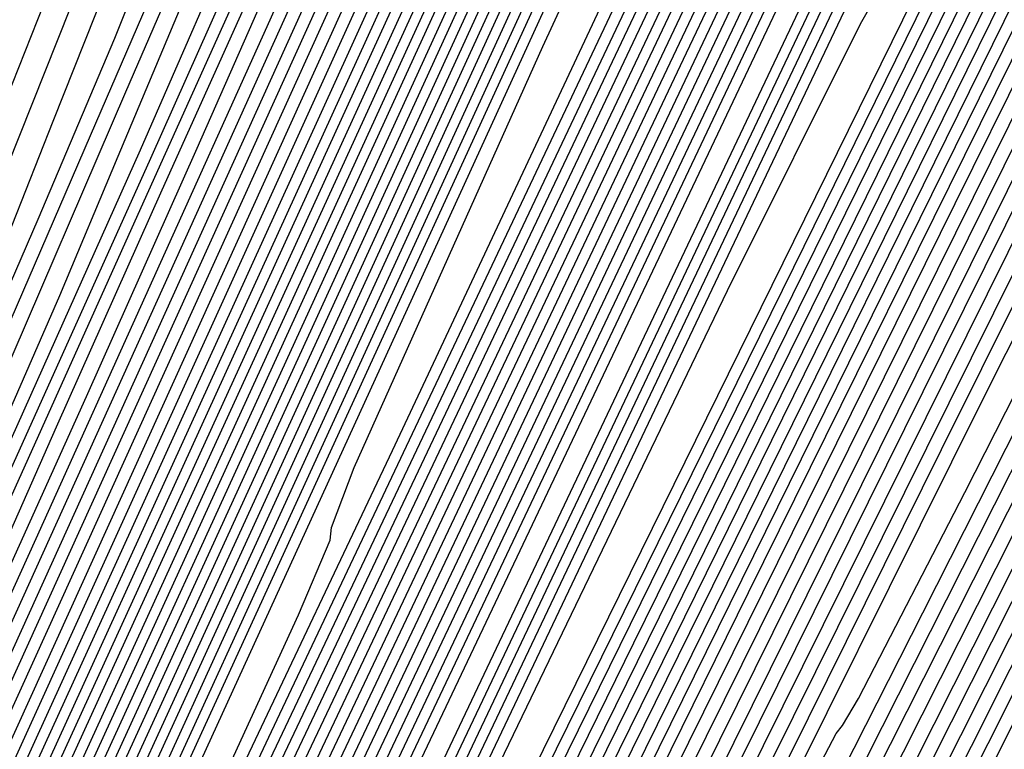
# Model space of a CAD drawing. Extents: x 3249832 to 3255657, y 13789405 to 13793316.
# Tile 13 of 256: x 3251547.3 to 3251551.51, y 13792364.45 to 13792367.57. Entities that reach past the tile are written whole.
import ezdxf

# ---------------------------------------------------------------- set-up
doc = ezdxf.new("R2010")
doc.units = 0
doc.header["$LTSCALE"] = 100
doc.header["$MEASUREMENT"] = 0
for name, color, linetype in [('GRATIO_03231_CON', 1, 'CONTINUOUS'), ('GRATIO_0323_ICON', 1, 'CONTINUOUS'), ('TARGETS_EAST', 7, 'CONTINUOUS')]:
    doc.layers.add(name, color=color, linetype=linetype)

# ---------------------------------------------------------------- blocks, each defined once
blk = doc.blocks.new('Gratio_032316_contours')
at = {"layer": 'GRATIO_03231_CON', "color": 1, "linetype": 'Continuous', "flags": 128}
for points in [[(3251545.9944, 13792358.0023), (3251546.2384, 13792358.5322), (3251547.9773, 13792362.2108), (3251552.7058, 13792372.1867), (3251561.1698, 13792390.0395), (3251571.1177, 13792411.073), (3251579.5492, 13792429.0222), (3251584.2105, 13792439.1765)], [(3251545.9544, 13792358.0215), (3251546.1841, 13792358.5213), (3251547.823, 13792361.9892), (3251552.2802, 13792371.3932), (3251560.2587, 13792388.2224), (3251569.6362, 13792408.0499), (3251577.5843, 13792424.9698), (3251581.9783, 13792434.542), (3251583.5096, 13792438.1886), (3251583.5736, 13792438.7974), (3251583.3574, 13792438.819), (3251583.2166, 13792438.9531), (3251583.2983, 13792439.4624), (3251583.6931, 13792440.5044), (3251584.264, 13792441.8178)], [(3251545.9144, 13792358.0407), (3251546.1298, 13792358.5103), (3251547.6687, 13792361.7675), (3251551.8546, 13792370.5996), (3251559.3476, 13792386.4053), (3251568.1547, 13792405.0268), (3251575.6193, 13792420.9175), (3251579.746, 13792429.9074), (3251581.1842, 13792433.3322), (3251581.2443, 13792433.9041), (3251581.0491, 13792433.9413), (3251580.9714, 13792434.1864), (3251581.1962, 13792434.9882), (3251581.8337, 13792436.5491), (3251582.6928, 13792438.4879), (3251583.5073, 13792440.2773), (3251584.0666, 13792441.5067)], [(3251545.8744, 13792358.0599), (3251546.0755, 13792358.4994), (3251547.5144, 13792361.5458), (3251551.4289, 13792369.8061), (3251558.4366, 13792384.5882), (3251566.6732, 13792402.0037), (3251573.6543, 13792416.8652)], [(3251545.7944, 13792358.0983), (3251545.9669, 13792358.4775), (3251547.2058, 13792361.1025), (3251550.5777, 13792368.2191), (3251556.6144, 13792380.954), (3251563.7102, 13792395.9574), (3251569.7243, 13792408.7606), (3251573.0493, 13792416.0038)], [(3251545.7539, 13792358.1177), (3251545.9122, 13792358.4667), (3251547.0513, 13792360.8809), (3251550.152, 13792367.4256), (3251555.7034, 13792379.1369), (3251562.2286, 13792392.9343), (3251567.7594, 13792404.7083), (3251570.817, 13792411.3692), (3251571.8826, 13792413.9068)], [(3251545.7127, 13792358.1375), (3251545.8571, 13792358.4562), (3251546.8966, 13792360.6595), (3251549.7261, 13792366.6322), (3251554.7922, 13792377.3199), (3251560.7471, 13792389.9112), (3251565.7944, 13792400.656), (3251568.5847, 13792406.7347), (3251569.5572, 13792409.0504), (3251569.5978, 13792409.4371), (3251569.5073, 13792409.5529), (3251569.7453, 13792410.3531), (3251570.6859, 13792412.6171), (3251572.5364, 13792416.7726)], [(3251545.6714, 13792358.1573), (3251545.8019, 13792358.4456), (3251546.7418, 13792360.4381), (3251549.3003, 13792365.8388), (3251553.8811, 13792375.5028), (3251559.2656, 13792386.8881), (3251563.8294, 13792396.6037), (3251566.3525, 13792402.1001), (3251567.2318, 13792404.194), (3251567.2685, 13792404.5437), (3251567.199, 13792404.6752), (3251567.5001, 13792405.5864), (3251568.5838, 13792408.1429), (3251570.677, 13792412.8173), (3251573.2651, 13792418.509)], [(3251545.5889, 13792358.1969), (3251545.6916, 13792358.4246), (3251546.4322, 13792359.9952), (3251548.4486, 13792364.252), (3251552.0589, 13792371.8687), (3251556.3025, 13792380.8419), (3251559.8994, 13792388.4991), (3251561.888, 13792392.831), (3251562.581, 13792394.4813), (3251562.6099, 13792394.7569), (3251562.5823, 13792394.9198), (3251563.0097, 13792396.053), (3251564.3797, 13792399.1945), (3251566.9581, 13792404.9067), (3251570.1226, 13792411.8493), (3251573.029, 13792418.2066)], [(3251545.5476, 13792358.2167), (3251545.5473, 13792358.2176), (3251545.5467, 13792358.2187), (3251545.5455, 13792358.2202), (3251545.6355, 13792358.416), (3251546.2771, 13792359.7748), (3251548.0226, 13792363.459), (3251551.1477, 13792370.0517), (3251554.821, 13792377.8188), (3251557.9345, 13792384.4468), (3251559.6557, 13792388.1965), (3251560.2556, 13792389.625), (3251560.2806, 13792389.8635), (3251560.2739, 13792390.0421), (3251560.7644, 13792391.2863), (3251562.2776, 13792394.7203), (3251565.0986, 13792400.9514), (3251568.5513, 13792408.5195), (3251571.7193, 13792415.4477)], [(3251545.5063, 13792358.2369), (3251545.5059, 13792358.2378), (3251545.5053, 13792358.2389), (3251545.5043, 13792358.2403), (3251545.5803, 13792358.4058), (3251546.1223, 13792359.5536), (3251547.5967, 13792362.6657), (3251550.2366, 13792368.2347), (3251553.3395, 13792374.7957), (3251555.9695, 13792380.3945), (3251557.4235, 13792383.5619), (3251557.9302, 13792384.7686), (3251557.9513, 13792384.9701), (3251557.9656, 13792385.1645), (3251558.5192, 13792386.5197), (3251560.1756, 13792390.2461), (3251563.2392, 13792396.996), (3251566.9801, 13792405.1896), (3251570.4095, 13792412.6889), (3251572.756, 13792417.8298)], [(3251545.4647, 13792358.2577), (3251545.5259, 13792358.3938), (3251545.9678, 13792359.3315), (3251547.171, 13792361.872), (3251549.3255, 13792366.4175), (3251551.858, 13792371.7726), (3251554.0045, 13792376.3422), (3251555.1912, 13792378.9274), (3251555.6048, 13792379.9122), (3251555.6221, 13792380.0767), (3251555.6572, 13792380.2868), (3251556.274, 13792381.753), (3251558.0735, 13792385.7719), (3251561.3797, 13792393.0407), (3251565.4088, 13792401.8598), (3251569.0997, 13792409.93), (3251571.6249, 13792415.4621)], [(3251545.3815, 13792358.2993), (3251545.4151, 13792358.3741), (3251545.658, 13792358.8894), (3251546.3192, 13792360.2855), (3251547.5032, 13792362.7835), (3251548.8949, 13792365.7264), (3251550.0745, 13792368.2376), (3251550.7267, 13792369.6583), (3251550.954, 13792370.1995), (3251550.9635, 13792370.2899), (3251551.0405, 13792370.5314), (3251551.7836, 13792372.2196), (3251553.8694, 13792376.8234), (3251557.6608, 13792385.1301), (3251562.2663, 13792395.2002), (3251566.4801, 13792404.4124), (3251569.3628, 13792410.7267), (3251571.0376, 13792414.4275)], [(3251545.3399, 13792358.3201), (3251545.3597, 13792358.3642), (3251545.5031, 13792358.6683), (3251545.8933, 13792359.4923), (3251546.592, 13792360.9665), (3251547.4134, 13792362.7033), (3251548.1096, 13792364.1853), (3251548.4944, 13792365.0238), (3251548.6286, 13792365.3432), (3251548.6342, 13792365.3965), (3251548.7322, 13792365.6537), (3251549.5384, 13792367.4529), (3251551.7673, 13792372.3492), (3251555.8014, 13792381.1748), (3251560.695, 13792391.8703), (3251565.1704, 13792401.6535), (3251568.2317, 13792408.359), (3251570.0111, 13792412.2885), (3251570.9225, 13792414.3608)], [(3251545.2983, 13792358.3408), (3251545.6311, 13792359.0431), (3251545.9258, 13792359.6666), (3251546.1447, 13792360.1329), (3251546.2622, 13792360.3892), (3251546.3032, 13792360.4868), (3251546.3049, 13792360.5031), (3251546.4238, 13792360.776), (3251547.2932, 13792362.6863), (3251549.6652, 13792367.875), (3251553.9419, 13792377.2195), (3251559.1237, 13792388.5405), (3251563.8606, 13792398.8947), (3251567.1007, 13792405.9913), (3251568.9847, 13792410.1496), (3251569.9514, 13792412.3414), (3251570.4039, 13792413.4525)], [(3251545.2573, 13792358.3604), (3251545.2583, 13792358.36), (3251545.259, 13792358.3597), (3251545.2595, 13792358.3596), (3251545.3838, 13792358.631), (3251546.2535, 13792360.5308), (3251548.6145, 13792365.6873), (3251552.8665, 13792374.9735), (3251558.0252, 13792386.2426), (3251562.7599, 13792396.5926), (3251566.0316, 13792403.7589), (3251567.9659, 13792408.0276), (3251568.9802, 13792410.322), (3251569.4613, 13792411.492), (3251569.6753, 13792412.0929), (3251569.8579, 13792412.6061), (3251570.1813, 13792413.3892), (3251570.5632, 13792414.3025)], [(3251545.1762, 13792358.3976), (3251545.1806, 13792358.3959), (3251545.1842, 13792358.3945), (3251545.1863, 13792358.3937), (3251545.2969, 13792358.6349), (3251546.0687, 13792360.3232), (3251548.1651, 13792364.9047), (3251551.9478, 13792373.1677), (3251556.571, 13792383.2686), (3251560.8874, 13792392.7061), (3251563.9908, 13792399.5069), (3251565.9407, 13792403.8101), (3251567.0379, 13792406.2832), (3251567.5761, 13792407.5712), (3251567.8205, 13792408.2297), (3251568.029, 13792408.7923), (3251568.3905, 13792409.6547), (3251568.817, 13792410.662), (3251569.1512, 13792411.5217), (3251569.2856, 13792412.0302), (3251569.3118, 13792412.3401), (3251569.3709, 13792412.693), (3251569.5628, 13792413.2587), (3251569.8207, 13792413.9196)], [(3251545.1357, 13792358.4161), (3251545.1417, 13792358.4138), (3251545.1468, 13792358.4118), (3251545.1497, 13792358.4108), (3251545.2535, 13792358.6369), (3251545.9763, 13792360.2194), (3251547.9404, 13792364.5135), (3251551.4884, 13792372.2648), (3251555.8439, 13792381.7816), (3251559.9511, 13792390.7628)], [(3251545.0951, 13792358.4347), (3251545.1029, 13792358.4317), (3251545.1093, 13792358.4292), (3251545.1131, 13792358.4279), (3251545.21, 13792358.6389), (3251545.8839, 13792360.1156), (3251547.7157, 13792364.1222), (3251551.029, 13792371.3619), (3251555.1168, 13792380.2946), (3251559.0148, 13792388.8196)], [(3251545.0546, 13792358.4533), (3251545.0641, 13792358.4496), (3251545.0719, 13792358.4466), (3251545.0765, 13792358.445), (3251545.1665, 13792358.6409), (3251545.7915, 13792360.0119), (3251547.491, 13792363.731), (3251550.5696, 13792370.4589), (3251554.3897, 13792378.8076), (3251558.0785, 13792386.8763), (3251560.9296, 13792393.1288)], [(3251544.989, 13792358.4844), (3251544.9968, 13792358.4813), (3251545.003, 13792358.479), (3251545.0059, 13792358.4781), (3251545.0804, 13792358.6445), (3251545.6067, 13792359.8042), (3251547.0416, 13792362.9484), (3251549.6508, 13792368.6531), (3251552.9355, 13792375.8335), (3251556.2059, 13792382.9898), (3251558.8888, 13792388.8767)], [(3251544.9579, 13792358.4992), (3251544.9644, 13792358.4967), (3251544.9692, 13792358.495), (3251544.9709, 13792358.4946), (3251545.0374, 13792358.6463), (3251545.5144, 13792359.7004), (3251546.8169, 13792362.5572), (3251549.1914, 13792367.7502), (3251552.2084, 13792374.3465), (3251555.2696, 13792381.0466), (3251557.8684, 13792386.7507), (3251559.8649, 13792391.1578)], [(3251544.9269, 13792358.5141), (3251544.9319, 13792358.5122), (3251544.9354, 13792358.5109), (3251544.9359, 13792358.5111), (3251544.9944, 13792358.6481), (3251545.422, 13792359.5966), (3251546.5923, 13792362.1659), (3251548.732, 13792366.8473), (3251551.4813, 13792372.8595), (3251554.3333, 13792379.1033), (3251556.848, 13792384.6246), (3251558.8523, 13792389.0491)], [(3251544.8958, 13792358.529), (3251544.8994, 13792358.5276), (3251544.9016, 13792358.5269), (3251544.9009, 13792358.5275), (3251544.9514, 13792358.6499), (3251545.3296, 13792359.4928), (3251546.3676, 13792361.7747), (3251548.2726, 13792365.9443), (3251550.7542, 13792371.3725), (3251553.397, 13792377.1601), (3251555.8276, 13792382.4986), (3251557.8397, 13792386.9404), (3251559.2687, 13792390.1281)], [(3251544.8336, 13792358.5587), (3251544.8345, 13792358.5584), (3251544.834, 13792358.5588), (3251544.8309, 13792358.5605), (3251544.8654, 13792358.6535), (3251545.1449, 13792359.2852), (3251545.9182, 13792360.9921), (3251547.3539, 13792364.1385), (3251549.3, 13792368.3984), (3251551.5244, 13792373.2736), (3251553.7868, 13792378.2465), (3251555.8144, 13792382.7229), (3251557.3264, 13792386.0894), (3251558.1501, 13792387.9668), (3251558.5465, 13792388.9137)], [(3251544.7993, 13792358.5751), (3251544.8226, 13792358.6552), (3251545.0519, 13792359.1817), (3251545.6931, 13792360.6011), (3251546.8944, 13792363.2356), (3251548.5729, 13792366.9114), (3251550.5881, 13792371.3303), (3251552.7664, 13792376.1205), (3251554.8018, 13792380.6142), (3251556.3552, 13792384.07), (3251557.2075, 13792386.0064), (3251557.6191, 13792386.9821), (3251557.9703, 13792387.8159), (3251558.5413, 13792389.1149)], [(3251544.7547, 13792358.5964), (3251544.7733, 13792358.6602), (3251544.956, 13792359.0797), (3251545.4669, 13792360.2106), (3251546.4345, 13792362.3329), (3251547.8457, 13792365.4244), (3251549.6518, 13792369.3871), (3251551.746, 13792373.9944), (3251553.7892, 13792378.5055), (3251555.3841, 13792382.0506), (3251556.2649, 13792384.0459), (3251556.6917, 13792385.0505), (3251557.0558, 13792385.909), (3251557.6459, 13792387.2476), (3251558.3396, 13792388.8189)], [(3251544.7102, 13792358.6178), (3251544.724, 13792358.6653), (3251544.8601, 13792358.9778), (3251545.2406, 13792359.8201), (3251545.9747, 13792361.4303), (3251547.1186, 13792363.9374), (3251548.7155, 13792367.4439), (3251550.7256, 13792371.8684), (3251552.7765, 13792376.3967), (3251554.4129, 13792380.0312), (3251555.3223, 13792382.0855), (3251555.7643, 13792383.1189), (3251556.1414, 13792384.002), (3251556.7506, 13792385.3804), (3251557.4665, 13792386.9987), (3251558.0585, 13792388.3765)], [(3251544.621, 13792358.6604), (3251544.6254, 13792358.6754), (3251544.6682, 13792358.7738), (3251544.7881, 13792359.0392), (3251545.055, 13792359.6249), (3251545.6643, 13792360.9635), (3251546.8429, 13792363.5574), (3251548.6848, 13792367.6163), (3251550.7513, 13792372.1793), (3251552.4706, 13792375.9924), (3251553.4371, 13792378.1646), (3251553.9095, 13792379.2557), (3251554.3125, 13792380.1881), (3251554.9598, 13792381.6458), (3251555.7203, 13792383.3581), (3251556.3519, 13792384.8157), (3251556.6868, 13792385.664), (3251556.8549, 13792386.1687), (3251557.0607, 13792386.7501), (3251557.4481, 13792387.7034), (3251557.9199, 13792388.8228)], [(3251544.5764, 13792358.6816), (3251547.3039, 13792364.6954), (3251549.7203, 13792370.0299), (3251551.5143, 13792374.0058), (3251552.4989, 13792376.2139), (3251552.9826, 13792377.3253), (3251553.3981, 13792378.2812), (3251554.0644, 13792379.7786), (3251554.8472, 13792381.5379), (3251555.4986, 13792383.0353), (3251555.8469, 13792383.9063), (3251556.0245, 13792384.424), (3251556.24, 13792385.0206), (3251556.6405, 13792385.9998), (3251557.1265, 13792387.1497), (3251557.5371, 13792388.1299)], [(3251544.5319, 13792358.7019), (3251544.5772, 13792358.8039), (3251544.8985, 13792359.5142), (3251545.7719, 13792361.4408), (3251547.3349, 13792364.8882), (3251549.172, 13792368.9449), (3251550.729, 13792372.396), (3251551.6114, 13792374.3748), (3251552.0621, 13792375.4089), (3251552.4836, 13792376.3742), (3251553.169, 13792377.9113), (3251553.9741, 13792379.7176), (3251554.6453, 13792381.2549), (3251555.0069, 13792382.1486), (3251555.194, 13792382.6792), (3251555.4193, 13792383.2911), (3251555.8328, 13792384.2961), (3251556.3331, 13792385.4766), (3251556.7559, 13792386.4826), (3251556.9894, 13792387.0789), (3251557.1314, 13792387.4886), (3251557.3323, 13792388.0496)], [(3251544.4874, 13792358.7221), (3251544.5266, 13792358.8127), (3251544.809, 13792359.4389), (3251545.5777, 13792361.1364), (3251546.9542, 13792364.1731), (3251548.5722, 13792367.7465), (3251549.9436, 13792370.7862), (3251550.7238, 13792372.5357), (3251551.1416, 13792373.4924), (3251551.5692, 13792374.4673), (3251552.2736, 13792376.0441), (3251553.101, 13792377.8974), (3251553.792, 13792379.4745), (3251554.167, 13792380.3908), (3251554.3635, 13792380.9345), (3251554.5986, 13792381.5616), (3251555.0252, 13792382.5924), (3251555.5397, 13792383.8034), (3251555.9746, 13792384.8353), (3251556.216, 13792385.4464), (3251556.3638, 13792385.8659), (3251556.5718, 13792386.4407), (3251556.9439, 13792387.4041), (3251557.3862, 13792388.5343)], [(3251544.3983, 13792358.7626), (3251544.4253, 13792358.8303), (3251544.6298, 13792359.2885), (3251545.1895, 13792360.5276), (3251546.1928, 13792362.7431), (3251547.3727, 13792365.3496), (3251548.373, 13792367.5667), (3251548.9487, 13792368.8576), (3251549.3006, 13792369.6596), (3251549.7403, 13792370.6534), (3251550.4829, 13792372.3096), (3251551.3548, 13792374.2569), (3251552.0855, 13792375.9137), (3251552.4872, 13792376.8753)], [(3251544.3532, 13792358.7834), (3251544.3742, 13792358.8395), (3251544.54, 13792359.2135), (3251544.9952, 13792360.2233), (3251545.8121, 13792362.0281), (3251546.773, 13792364.1511), (3251547.5876, 13792365.9569), (3251548.0612, 13792367.0185), (3251548.3801, 13792367.7431), (3251548.8259, 13792368.7465), (3251549.5875, 13792370.4423), (3251550.4816, 13792372.4366), (3251551.2322, 13792374.1333), (3251551.6472, 13792375.1176), (3251551.8722, 13792375.7002), (3251552.1366, 13792376.373)], [(3251544.3046, 13792358.8077), (3251544.3209, 13792358.851), (3251544.4489, 13792359.1398), (3251544.8004, 13792359.9196), (3251545.4312, 13792361.3133), (3251546.1732, 13792362.9527), (3251546.8023, 13792364.3471), (3251547.1736, 13792365.1794), (3251547.4595, 13792365.8267), (3251547.9115, 13792366.8395), (3251548.6921, 13792368.5751), (3251549.6085, 13792370.6163), (3251550.3789, 13792372.3529), (3251550.8073, 13792373.3599), (3251551.0417, 13792373.9554), (3251551.3159, 13792374.6435), (3251551.7946, 13792375.7776), (3251552.3661, 13792377.111)], [(3251544.2561, 13792358.832), (3251544.2675, 13792358.8625), (3251544.3578, 13792359.0661), (3251544.6056, 13792359.6159), (3251545.0503, 13792360.5984), (3251545.5734, 13792361.7542), (3251546.017, 13792362.7374), (3251546.2861, 13792363.3404), (3251546.539, 13792363.9103), (3251546.997, 13792364.9326), (3251547.7967, 13792366.7078), (3251548.7354, 13792368.7961), (3251549.5256, 13792370.5725), (3251549.9674, 13792371.6021), (3251550.2113, 13792372.2107), (3251550.4952, 13792372.914), (3251550.9869, 13792374.074), (3251551.5727, 13792375.4378), (3251552.0685, 13792376.599)], [(3251544.1589, 13792358.8805), (3251544.1608, 13792358.8855), (3251544.1755, 13792358.9187), (3251544.216, 13792359.0085), (3251544.2885, 13792359.1688), (3251544.3739, 13792359.3574), (3251544.4463, 13792359.5178), (3251544.511, 13792359.6622), (3251544.698, 13792360.0774), (3251545.1682, 13792361.1187), (3251546.006, 13792362.9733), (3251546.9892, 13792365.1556), (3251547.819, 13792367.0117), (3251548.2876, 13792368.0866), (3251548.5503, 13792368.7212), (3251548.8538, 13792369.4549), (3251549.3717, 13792370.6666), (3251549.9859, 13792372.0916), (3251550.506, 13792373.3044), (3251550.8025, 13792374.019), (3251550.9908, 13792374.5067), (3251551.2479, 13792375.1786), (3251551.6935, 13792376.3107), (3251552.22, 13792377.6409)], [(3251544.1146, 13792358.9021), (3251545.2729, 13792361.4644), (3251546.2978, 13792363.737), (3251547.0558, 13792365.4305), (3251547.4743, 13792366.3879), (3251547.7232, 13792366.9838), (3251548.0332, 13792367.7254), (3251548.564, 13792368.9629), (3251549.1926, 13792370.4185), (3251549.7248, 13792371.6571), (3251550.0291, 13792372.3865), (3251550.2232, 13792372.884), (3251550.4873, 13792373.5697), (3251550.9434, 13792374.726), (3251551.482, 13792376.0847), (3251551.9352, 13792377.2402)], [(3251544.0729, 13792358.9219), (3251544.9697, 13792360.9058), (3251545.7633, 13792362.6655), (3251546.3502, 13792363.9766), (3251546.6782, 13792364.7269), (3251546.8982, 13792365.2511), (3251547.2125, 13792365.9959), (3251547.7564, 13792367.2592), (3251548.3992, 13792368.7453), (3251548.9436, 13792370.0099), (3251549.2557, 13792370.754), (3251549.4557, 13792371.2612), (3251549.7267, 13792371.9608), (3251550.1934, 13792373.1412), (3251550.7439, 13792374.5285), (3251551.2077, 13792375.7083), (3251551.4608, 13792376.3798)], [(3251544.0312, 13792358.9418), (3251544.6666, 13792360.3473), (3251545.2288, 13792361.5939), (3251545.6446, 13792362.5228), (3251545.882, 13792363.0659), (3251546.0732, 13792363.5185), (3251546.3918, 13792364.2663), (3251546.9487, 13792365.5555), (3251547.6058, 13792367.0722), (3251548.1623, 13792368.3626), (3251548.4824, 13792369.1215), (3251548.6881, 13792369.6385), (3251548.9662, 13792370.3519), (3251549.4433, 13792371.5564), (3251550.0059, 13792372.9723), (3251550.4802, 13792374.1764), (3251550.7401, 13792374.8615), (3251550.8504, 13792375.1856), (3251550.9234, 13792375.4226), (3251551.0485, 13792375.7928), (3251551.2233, 13792376.3001), (3251551.4221, 13792376.895)], [(3251544.0603, 13792359.2302), (3251544.1598, 13792359.4508), (3251544.2334, 13792359.6151), (3251544.2897, 13792359.744), (3251544.4233, 13792360.0531), (3251544.7504, 13792360.8073), (3251545.3334, 13792362.1482), (3251546.019, 13792363.726), (3251546.5999, 13792365.068), (3251546.9357, 13792365.8565), (3251547.1529, 13792366.393), (3251547.4451, 13792367.1341), (3251547.9432, 13792368.3869)], [(3251543.8993, 13792359.0046), (3251544.6828, 13792360.8041), (3251545.3769, 13792362.4002), (3251545.8921, 13792363.5895), (3251546.1841, 13792364.274), (3251546.3881, 13792364.7765), (3251546.6845, 13792365.5253), (3251547.1932, 13792366.8021), (3251547.7918, 13792368.3037)], [(3251543.8455, 13792359.0303), (3251544.3937, 13792360.2893), (3251544.8793, 13792361.4061), (3251545.2398, 13792362.2383), (3251545.4489, 13792362.7292), (3251545.6253, 13792363.1647), (3251545.9239, 13792363.9164), (3251546.4431, 13792365.2173), (3251547.0538, 13792366.7475), (3251547.5701, 13792368.0487)]]:
    blk.add_lwpolyline(points, dxfattribs=at)
at = {"layer": 'GRATIO_03231_CON', "color": 5, "linetype": 'Continuous', "flags": 128}
for points in [[(3251546.0716, 13792357.9671), (3251546.296, 13792358.4528), (3251547.892, 13792361.8276), (3251552.231, 13792370.9805), (3251559.998, 13792387.341), (3251569.131, 13792406.5), (3251576.8816, 13792422.5889), (3251581.1932, 13792431.2314), (3251582.7764, 13792434.0208), (3251583.0338, 13792434.0425), (3251583.1536, 13792433.902), (3251583.4661, 13792434.2851), (3251584.0873, 13792435.3973)], [(3251546.1095, 13792357.9502), (3251546.295, 13792358.3516), (3251547.6139, 13792361.1405), (3251551.1996, 13792368.7044), (3251557.6181, 13792382.2245), (3251565.1656, 13792398.0573), (3251571.5706, 13792411.353), (3251575.1336, 13792418.4951), (3251576.4419, 13792420.8002), (3251576.6547, 13792420.8181), (3251576.7842, 13792420.764), (3251577.2559, 13792421.5143), (3251578.3487, 13792423.6106), (3251580.2024, 13792427.3131), (3251582.401, 13792431.7555), (3251584.3895, 13792435.7899)], [(3251546.1474, 13792357.9334), (3251546.2939, 13792358.2504), (3251547.3357, 13792360.4534), (3251550.1682, 13792366.4282), (3251555.2383, 13792377.108), (3251561.2001, 13792389.6146), (3251566.2595, 13792400.1171), (3251569.074, 13792405.7587), (3251570.1075, 13792407.5795), (3251570.2755, 13792407.5937), (3251570.4147, 13792407.6259), (3251571.0457, 13792408.7434), (3251572.6102, 13792411.8239), (3251575.3364, 13792417.3122), (3251578.5994, 13792423.9215), (3251581.5609, 13792429.932), (3251583.5716, 13792434.0071), (3251584.739, 13792436.342)], [(3251546.1853, 13792357.9165), (3251546.2929, 13792358.1493), (3251547.0576, 13792359.7663), (3251549.1367, 13792364.1521), (3251552.8584, 13792371.9915), (3251557.2346, 13792381.1719), (3251560.9485, 13792388.8811), (3251563.0144, 13792393.0224), (3251563.773, 13792394.3589), (3251563.8964, 13792394.3693), (3251564.0453, 13792394.4879), (3251564.8355, 13792395.9726), (3251566.8717, 13792400.0372), (3251570.4704, 13792407.3113), (3251574.7979, 13792416.0875), (3251578.7322, 13792424.0741), (3251581.4039, 13792429.4903), (3251582.952, 13792432.5975), (3251583.7676, 13792434.1681), (3251584.1953, 13792434.8867)], [(3251546.2612, 13792357.8828), (3251546.2908, 13792357.9469), (3251546.5014, 13792358.3922), (3251547.0739, 13792359.5999), (3251548.0987, 13792361.7585), (3251549.3037, 13792364.2865), (3251550.3264, 13792366.4093), (3251550.8953, 13792367.5496), (3251551.1042, 13792367.9177), (3251551.1381, 13792367.9205), (3251551.3064, 13792368.2118), (3251552.4152, 13792370.4309), (3251555.3946, 13792376.4638), (3251560.7385, 13792387.3095), (3251567.1948, 13792400.4194), (3251573.0749, 13792412.3583), (3251577.0685, 13792420.4567)], [(3251546.3, 13792357.865), (3251555.4649, 13792376.4826), (3251563.8076, 13792393.4278), (3251570.506, 13792407.0282), (3251574.9777, 13792416.0963), (3251577.6004, 13792421.3838), (3251578.9915, 13792424.1274), (3251579.6992, 13792425.4294), (3251579.9947, 13792425.8539), (3251580.0796, 13792425.8308), (3251580.1391, 13792425.7553), (3251580.2912, 13792425.8847), (3251580.6373, 13792426.4419), (3251581.2406, 13792427.5669), (3251582.0109, 13792429.0682), (3251582.8199, 13792430.6716), (3251583.5568, 13792432.1321), (3251584.1801, 13792433.3208)], [(3251546.3416, 13792357.8442), (3251546.5005, 13792358.165), (3251547.6073, 13792360.4117), (3251550.6098, 13792366.5099), (3251556.0222, 13792377.504), (3251562.6237, 13792390.9118), (3251568.76, 13792403.3695), (3251573.1308, 13792412.2311), (3251575.8534, 13792417.7208), (3251577.3994, 13792420.7806), (3251578.2005, 13792422.2769), (3251578.5288, 13792422.7756), (3251578.6165, 13792422.7668), (3251578.6765, 13792422.7008), (3251578.8437, 13792422.8678), (3251579.2337, 13792423.5176), (3251579.9184, 13792424.807), (3251580.7947, 13792426.5196), (3251581.7159, 13792428.3459), (3251582.5545, 13792430.0093), (3251583.2608, 13792431.3651), (3251583.8043, 13792432.3019), (3251584.17, 13792432.7594)], [(3251546.3832, 13792357.8234), (3251546.5286, 13792358.1152), (3251547.5362, 13792360.159), (3251550.2682, 13792365.7068), (3251555.2011, 13792375.726), (3251561.2674, 13792388.0458), (3251567.0139, 13792399.7108), (3251571.2839, 13792408.3659), (3251574.1065, 13792414.0578)], [(3251546.4664, 13792357.7818), (3251546.5847, 13792358.0154), (3251547.394, 13792359.6535), (3251549.5851, 13792364.1004), (3251553.5589, 13792372.17), (3251558.5546, 13792382.3139), (3251563.5217, 13792392.3934), (3251567.5899, 13792400.6355), (3251570.6125, 13792406.7319), (3251572.6233, 13792410.7399), (3251573.7045, 13792412.8196), (3251574.1313, 13792413.5405)], [(3251546.508, 13792357.761), (3251546.6128, 13792357.9656), (3251547.3229, 13792359.4008), (3251549.2436, 13792363.2972), (3251552.7378, 13792370.3919), (3251557.1983, 13792379.448), (3251561.7756, 13792388.7347), (3251565.743, 13792396.7704), (3251568.8656, 13792403.0689), (3251571.0313, 13792407.393), (3251572.2058, 13792409.6671), (3251572.6654, 13792410.4622), (3251572.7643, 13792410.5107), (3251572.8261, 13792410.483), (3251573.0535, 13792410.8001), (3251573.6191, 13792411.8203), (3251574.6298, 13792413.7675)], [(3251546.5496, 13792357.7402), (3251546.6408, 13792357.9157), (3251547.2518, 13792359.148), (3251548.902, 13792362.494), (3251551.9166, 13792368.6139), (3251555.8419, 13792376.582), (3251560.0295, 13792385.0759), (3251563.896, 13792392.9052), (3251567.1186, 13792399.4059), (3251569.4392, 13792404.0462), (3251570.7071, 13792406.5147), (3251571.1996, 13792407.3838), (3251571.3012, 13792407.4467), (3251571.3634, 13792407.4286), (3251571.606, 13792407.7831), (3251572.2155, 13792408.896), (3251573.3076, 13792411.0076), (3251574.7141, 13792413.7769)], [(3251546.5957, 13792357.7188), (3251546.6719, 13792357.8654), (3251547.1824, 13792358.8951), (3251548.5612, 13792361.6907), (3251551.0958, 13792366.8359), (3251554.4856, 13792373.716), (3251558.2834, 13792381.4172), (3251562.0491, 13792389.04), (3251565.3716, 13792395.7429), (3251567.8472, 13792400.6993), (3251569.2084, 13792403.3622), (3251569.7337, 13792404.3055), (3251569.8381, 13792404.3827), (3251569.9008, 13792404.3741), (3251570.1585, 13792404.7662), (3251570.8118, 13792405.9717), (3251571.9854, 13792408.2478), (3251573.498, 13792411.2284), (3251575.0917, 13792414.3916)], [(3251546.6879, 13792357.676), (3251546.7342, 13792357.7649), (3251547.0436, 13792358.3891), (3251547.8796, 13792360.0841), (3251549.454, 13792363.2798), (3251551.7729, 13792367.9841), (3251554.7912, 13792374.0998), (3251558.3552, 13792381.3096), (3251561.8777, 13792388.417), (3251564.6631, 13792394.0055), (3251566.211, 13792397.0573), (3251566.802, 13792398.1488), (3251566.912, 13792398.2546), (3251566.9756, 13792398.2652), (3251567.2634, 13792398.7323), (3251568.0046, 13792400.1231), (3251569.3411, 13792402.728), (3251571.0657, 13792406.1313), (3251572.8836, 13792409.7402), (3251574.5359, 13792413.0266), (3251575.906, 13792415.7195)], [(3251546.7341, 13792357.6545), (3251546.7653, 13792357.7146), (3251546.9743, 13792358.1362), (3251547.5389, 13792359.2808), (3251548.6331, 13792361.5017), (3251550.4166, 13792365.1182), (3251553.0451, 13792370.4411), (3251556.5082, 13792377.4444), (3251560.1307, 13792384.754), (3251563.0711, 13792390.6586), (3251564.7123, 13792393.9049), (3251565.3362, 13792395.0704), (3251565.4489, 13792395.1906), (3251565.513, 13792395.2108), (3251565.8159, 13792395.7154), (3251566.6009, 13792397.1987), (3251568.0189, 13792399.9681), (3251569.8496, 13792403.5827), (3251571.7796, 13792407.4145), (3251573.5336, 13792410.9038), (3251574.9866, 13792413.7638)], [(3251546.7802, 13792357.6331), (3251546.7964, 13792357.6643), (3251546.9049, 13792357.8832), (3251547.1981, 13792358.4776), (3251547.8122, 13792359.7237), (3251549.0602, 13792362.2522), (3251551.299, 13792366.7824), (3251554.6613, 13792373.5792), (3251558.3838, 13792381.091), (3251561.479, 13792387.3118), (3251563.2136, 13792390.7524), (3251563.8703, 13792391.9921), (3251563.9858, 13792392.1266), (3251564.0504, 13792392.1563), (3251564.3683, 13792392.6984), (3251565.1973, 13792394.2744), (3251566.6968, 13792397.2083), (3251568.6334, 13792401.0342), (3251570.6756, 13792405.0888), (3251572.5313, 13792408.781), (3251574.0673, 13792411.8081), (3251575.1902, 13792413.9399)], [(3251546.8263, 13792357.6117), (3251551.9368, 13792367.9395), (3251556.4719, 13792377.0941), (3251559.8561, 13792383.9023), (3251561.7058, 13792387.5814), (3251562.4033, 13792388.9114), (3251562.5228, 13792389.0626), (3251562.5878, 13792389.1019), (3251562.9208, 13792389.6815), (3251563.7936, 13792391.3501), (3251565.3746, 13792394.4484), (3251567.4173, 13792398.4856), (3251569.5715, 13792402.7631), (3251571.5289, 13792406.6581), (3251573.148, 13792409.8524), (3251574.3288, 13792412.1037), (3251575.0178, 13792413.2782), (3251575.3459, 13792413.6769)], [(3251546.9267, 13792357.5634), (3251547.0065, 13792357.72), (3251547.5528, 13792358.8199), (3251549.032, 13792361.8066), (3251551.6779, 13792367.1513), (3251554.7925, 13792373.4362), (3251557.4452, 13792378.7715), (3251558.9375, 13792381.7396), (3251559.5003, 13792382.8126), (3251559.5966, 13792382.9345), (3251559.6626, 13792382.993), (3251560.0257, 13792383.6476), (3251560.9863, 13792385.5014), (3251562.7303, 13792388.9286)], [(3251546.9771, 13792357.5392), (3251547.0486, 13792357.6766), (3251547.5306, 13792358.6444), (3251548.8335, 13792361.2731), (3251551.163, 13792365.9775), (3251553.9048, 13792371.5097), (3251556.2398, 13792376.206), (3251557.5534, 13792378.8187), (3251558.0487, 13792379.7632), (3251558.1336, 13792379.8705), (3251558.2, 13792379.9385), (3251558.5782, 13792380.6307), (3251559.5827, 13792382.5771), (3251561.4081, 13792386.1688), (3251563.7689, 13792390.84)], [(3251547.0275, 13792357.5149), (3251547.0907, 13792357.6331), (3251547.5084, 13792358.4688), (3251548.635, 13792360.7396), (3251550.6481, 13792364.8038), (3251553.017, 13792369.5832), (3251555.0344, 13792373.6406), (3251556.1692, 13792375.8978), (3251556.5972, 13792376.7137), (3251556.6705, 13792376.8065), (3251556.7374, 13792376.884), (3251557.1306, 13792377.6137), (3251558.179, 13792379.6528), (3251560.086, 13792383.4089), (3251562.5528, 13792388.2914)], [(3251547.0778, 13792357.4907), (3251547.1328, 13792357.5897), (3251547.4862, 13792358.2933), (3251548.4365, 13792360.2061), (3251550.1332, 13792363.63), (3251552.1293, 13792367.6567), (3251553.829, 13792371.0751), (3251554.7851, 13792372.9769), (3251555.1457, 13792373.6643), (3251555.2074, 13792373.7425), (3251555.2748, 13792373.8296), (3251555.6831, 13792374.5968), (3251556.7754, 13792376.7285), (3251558.7638, 13792380.649), (3251561.3366, 13792385.7429), (3251564.0514, 13792391.1345)], [(3251547.189, 13792357.4387), (3251547.224, 13792357.5005), (3251547.4458, 13792357.9409), (3251548.0413, 13792359.1385), (3251549.1039, 13792361.2824), (3251550.3538, 13792363.8038), (3251551.4181, 13792365.9442), (3251552.0168, 13792367.1351), (3251552.2426, 13792367.5655), (3251552.2813, 13792367.6145), (3251552.3496, 13792367.7207), (3251552.788, 13792368.5629), (3251553.9681, 13792370.8798), (3251556.1195, 13792375.1293), (3251558.9044, 13792380.6458), (3251561.8433, 13792386.4831), (3251564.5127, 13792391.7983)], [(3251547.246, 13792357.4122), (3251547.2705, 13792357.4556), (3251547.4262, 13792357.7645), (3251547.8439, 13792358.6046), (3251548.5893, 13792360.1085), (3251549.4661, 13792361.8773), (3251550.2127, 13792363.3788), (3251550.6327, 13792364.2141), (3251550.7911, 13792364.5161), (3251550.8182, 13792364.5504), (3251550.887, 13792364.6662), (3251551.3405, 13792365.546), (3251552.5645, 13792367.9555), (3251554.7973, 13792372.3694), (3251557.6883, 13792378.0973), (3251560.7393, 13792384.1574), (3251563.5104, 13792389.6755)], [(3251547.303, 13792357.3857), (3251547.3171, 13792357.4106), (3251547.4065, 13792357.5881), (3251547.6465, 13792358.0707), (3251548.0747, 13792358.9347), (3251548.5784, 13792359.9508), (3251549.0073, 13792360.8134), (3251549.2486, 13792361.2932), (3251549.3396, 13792361.4667), (3251549.3551, 13792361.4864), (3251549.4244, 13792361.6118), (3251549.893, 13792362.529), (3251551.1608, 13792365.0312), (3251553.4751, 13792369.6095), (3251556.4721, 13792375.5487), (3251559.6353, 13792381.8317), (3251562.508, 13792387.5527), (3251564.8738, 13792392.2512)], [(3251547.36, 13792357.3593), (3251547.3637, 13792357.3657), (3251547.3869, 13792357.4117), (3251547.4491, 13792357.5369), (3251547.5601, 13792357.7608), (3251547.6907, 13792358.0243), (3251547.8019, 13792358.2479), (3251547.8644, 13792358.3723), (3251547.888, 13792358.4173), (3251547.8921, 13792358.4224), (3251547.9618, 13792358.5573), (3251548.4454, 13792359.5121), (3251549.7572, 13792362.1069), (3251552.153, 13792366.8497), (3251555.256, 13792373.0002), (3251558.5312, 13792379.506), (3251561.5057, 13792385.4299), (3251563.9545, 13792390.2955)], [(3251547.491, 13792357.2964), (3251547.544, 13792357.4144), (3251547.9468, 13792358.2235), (3251549.0493, 13792360.4147), (3251551.0786, 13792364.438), (3251553.7717, 13792369.7798), (3251556.7428, 13792375.6852), (3251559.6254, 13792381.4303), (3251562.1314, 13792386.4148), (3251563.9919, 13792390.0692)], [(3251547.5583, 13792357.2639), (3251547.601, 13792357.3697), (3251547.9516, 13792358.0825), (3251548.918, 13792360.0095), (3251550.708, 13792363.5619), (3251553.1302, 13792368.3686), (3251555.893, 13792373.8628), (3251558.6984, 13792379.4566), (3251561.2214, 13792384.4778), (3251563.1305, 13792388.233)], [(3251547.6256, 13792357.2314), (3251547.6581, 13792357.325), (3251547.9565, 13792357.9415), (3251548.7867, 13792359.6042), (3251550.3373, 13792362.6857), (3251552.4886, 13792366.9575), (3251555.0433, 13792372.0405), (3251557.7714, 13792377.483), (3251560.3115, 13792382.5407), (3251562.2691, 13792386.3968), (3251563.3695, 13792388.4839)], [(3251547.687, 13792357.2021), (3251547.7112, 13792357.2823), (3251547.9591, 13792357.8017), (3251548.6544, 13792359.1995), (3251549.9664, 13792361.8097), (3251551.847, 13792365.5463), (3251554.1935, 13792370.2182), (3251556.8445, 13792375.5093), (3251559.4016, 13792380.6037), (3251561.4076, 13792384.5606), (3251562.5375, 13792386.7128), (3251562.9939, 13792387.4874), (3251563.1118, 13792387.5848), (3251563.1906, 13792387.6287), (3251563.3877, 13792387.934), (3251563.8251, 13792388.7388)], [(3251547.7872, 13792357.1556), (3251547.8022, 13792357.2052), (3251547.9556, 13792357.5268), (3251548.386, 13792358.3921), (3251549.2234, 13792360.0583), (3251550.5636, 13792362.7242), (3251552.4941, 13792366.5736), (3251554.9905, 13792371.562), (3251557.5817, 13792376.7296), (3251559.6848, 13792380.8882), (3251560.8734, 13792383.1708), (3251561.3469, 13792383.9954), (3251561.4613, 13792384.1015), (3251561.5348, 13792384.1475), (3251561.7351, 13792384.4682), (3251562.192, 13792385.3175), (3251562.9713, 13792386.8183), (3251563.8811, 13792388.5707)], [(3251547.8373, 13792357.1323), (3251547.8477, 13792357.1667), (3251547.9539, 13792357.3893), (3251548.2519, 13792357.9883), (3251548.8519, 13792359.1826), (3251549.9219, 13792361.3131), (3251551.6443, 13792364.7513), (3251554.0635, 13792369.5883), (3251556.6718, 13792374.7925), (3251558.8234, 13792379.052), (3251560.0414, 13792381.3998), (3251560.5235, 13792382.2495), (3251560.6361, 13792382.3599), (3251560.707, 13792382.407), (3251560.9088, 13792382.7354), (3251561.3755, 13792383.6068), (3251562.1747, 13792385.1486), (3251563.1086, 13792386.9498), (3251563.913, 13792388.4651)]]:
    blk.add_lwpolyline(points, dxfattribs=at)
at = {"layer": 'GRATIO_0323_ICON', "color": 7, "linetype": 'Continuous', "flags": 128}
for points in [[(3251545.8344, 13792358.0791), (3251546.0212, 13792358.4885), (3251547.3601, 13792361.3242), (3251551.0033, 13792369.0126), (3251557.5255, 13792382.7711), (3251565.1917, 13792398.9806), (3251571.6893, 13792412.8129), (3251575.2815, 13792420.6383)], [(3251546.2233, 13792357.8997), (3251546.2918, 13792358.0481), (3251546.7795, 13792359.0793), (3251548.1053, 13792361.876), (3251550.4785, 13792366.875), (3251553.2692, 13792372.7292), (3251555.6374, 13792377.6452), (3251556.9549, 13792380.286), (3251557.4386, 13792381.1383), (3251557.5173, 13792381.1449), (3251557.6759, 13792381.3498), (3251558.6254, 13792383.2018), (3251561.1331, 13792388.2505), (3251565.6045, 13792397.3104), (3251570.9963, 13792408.2534), (3251575.9036, 13792418.2162)], [(3251546.4248, 13792357.8026), (3251546.5566, 13792358.0653), (3251547.4651, 13792359.9062), (3251549.9267, 13792364.9036), (3251554.38, 13792373.948), (3251559.911, 13792385.1799), (3251565.2678, 13792396.0521), (3251569.4369, 13792404.5007), (3251572.3595, 13792410.3949), (3251574.2154, 13792414.0868)], [(3251545.6301, 13792358.1771), (3251545.7468, 13792358.4351), (3251546.587, 13792360.2167), (3251548.8744, 13792365.0454), (3251552.97, 13792373.6857), (3251557.7841, 13792383.865), (3251561.8644, 13792392.5514), (3251564.1202, 13792397.4656), (3251564.9064, 13792399.3377), (3251564.9392, 13792399.6503), (3251564.8906, 13792399.7975), (3251565.2549, 13792400.8197), (3251566.4818, 13792403.6687), (3251568.8175, 13792408.862), (3251571.6939, 13792415.1791)], [(3251546.6418, 13792357.6974), (3251546.703, 13792357.8152), (3251547.113, 13792358.6421), (3251548.2204, 13792360.8874), (3251550.2749, 13792365.0578), (3251553.1292, 13792370.8501), (3251556.5373, 13792377.7585), (3251560.2021, 13792385.1748), (3251563.6247, 13792392.08), (3251566.2551, 13792397.3524), (3251567.7097, 13792400.2098), (3251568.2679, 13792401.2271), (3251568.375, 13792401.3187), (3251568.4382, 13792401.3197), (3251568.7109, 13792401.7492), (3251569.4082, 13792403.0474), (3251570.6633, 13792405.4879), (3251572.2818, 13792408.6798), (3251573.9877, 13792412.0659), (3251575.5382, 13792415.1495)], [(3251545.4231, 13792358.2785), (3251545.4705, 13792358.384), (3251545.8129, 13792359.1104), (3251546.7451, 13792361.0788), (3251548.4143, 13792364.6005), (3251550.3764, 13792368.7495), (3251552.0395, 13792372.2899), (3251552.959, 13792374.2928), (3251553.2794, 13792375.0559), (3251553.2928, 13792375.1833), (3251553.3489, 13792375.4091), (3251554.0288, 13792376.9863), (3251555.9714, 13792381.2977), (3251559.5203, 13792389.0854), (3251563.8375, 13792398.53), (3251567.7899, 13792407.1712), (3251570.4938, 13792413.0944), (3251572.064, 13792416.5664)], [(3251546.8763, 13792357.5877), (3251546.9644, 13792357.7634), (3251547.575, 13792358.9955), (3251549.2305, 13792362.3401), (3251552.1928, 13792368.325), (3251555.6803, 13792375.3627), (3251558.6506, 13792381.3369), (3251560.3216, 13792384.6605), (3251560.9518, 13792385.862), (3251561.0597, 13792385.9986), (3251561.1252, 13792386.0474), (3251561.4732, 13792386.6646), (3251562.39, 13792388.4258)], [(3251545.2168, 13792358.379), (3251545.2194, 13792358.3779), (3251545.2216, 13792358.3771), (3251545.2229, 13792358.3767), (3251545.3404, 13792358.633), (3251546.1611, 13792360.427), (3251548.3898, 13792365.296), (3251552.4071, 13792374.0706), (3251557.2981, 13792384.7556), (3251561.8237, 13792394.6493), (3251565.0112, 13792401.6329), (3251566.9533, 13792405.9189), (3251568.0091, 13792408.3026), (3251568.5187, 13792409.5316), (3251568.7479, 13792410.1613), (3251568.9435, 13792410.6992), (3251569.2859, 13792411.5219), (3251569.6901, 13792412.4822), (3251570.0045, 13792413.3021), (3251570.1255, 13792413.7879)], [(3251547.1319, 13792357.4652), (3251547.1774, 13792357.5454), (3251547.4654, 13792358.1173), (3251548.2387, 13792359.6724), (3251549.6184, 13792362.4562), (3251551.2416, 13792365.7302), (3251552.6236, 13792368.5097), (3251553.401, 13792370.056), (3251553.6942, 13792370.6149), (3251553.7444, 13792370.6785), (3251553.8122, 13792370.7751), (3251554.2356, 13792371.5799), (3251555.3718, 13792373.8042), (3251557.4416, 13792377.8892), (3251560.1205, 13792383.1943), (3251562.9474, 13792388.8088)], [(3251547.4237, 13792357.3289), (3251547.4869, 13792357.4592), (3251547.9419, 13792358.3645), (3251549.1806, 13792360.8199), (3251551.4493, 13792365.3142), (3251554.4133, 13792371.1909), (3251557.5925, 13792377.5075), (3251560.5524, 13792383.404), (3251563.0413, 13792388.3519)], [(3251545.0201, 13792358.4695), (3251545.0293, 13792358.4659), (3251545.0368, 13792358.4631), (3251545.041, 13792358.4617), (3251545.1234, 13792358.6427), (3251545.6991, 13792359.9081), (3251547.2663, 13792363.3397), (3251550.1102, 13792369.556), (3251553.6626, 13792377.3205), (3251557.1422, 13792384.9331), (3251559.9092, 13792391.0027)], [(3251547.7371, 13792357.1788), (3251547.7567, 13792357.2438), (3251547.9574, 13792357.6643), (3251548.5202, 13792358.7958), (3251549.5949, 13792360.934), (3251551.2053, 13792364.1353), (3251553.3438, 13792368.3959), (3251555.9175, 13792373.5356), (3251558.4916, 13792378.6666), (3251560.5462, 13792382.7244), (3251561.7054, 13792384.9418), (3251562.1704, 13792385.7414), (3251562.2865, 13792385.8432), (3251562.3627, 13792385.8881), (3251562.5614, 13792386.2011), (3251563.0086, 13792387.0281), (3251563.7678, 13792388.488)], [(3251544.8647, 13792358.5438), (3251544.8669, 13792358.543), (3251544.8678, 13792358.5428), (3251544.8659, 13792358.544), (3251544.9084, 13792358.6517), (3251545.2373, 13792359.389), (3251546.1429, 13792361.3834), (3251547.8132, 13792365.0414), (3251550.0271, 13792369.8854), (3251552.4607, 13792375.2168), (3251554.8072, 13792380.3725), (3251556.827, 13792384.8316), (3251558.2975, 13792388.1087)], [(3251544.6656, 13792358.6391), (3251544.6747, 13792358.6703), (3251544.7642, 13792358.8758), (3251545.0144, 13792359.4297), (3251545.5148, 13792360.5276), (3251546.3914, 13792362.4504), (3251547.7792, 13792365.5006), (3251549.7052, 13792369.7424), (3251551.7639, 13792374.288), (3251553.4418, 13792378.0118), (3251554.3797, 13792380.125), (3251554.8369, 13792381.1873), (3251555.227, 13792382.0951), (3251555.8552, 13792383.5131), (3251556.5934, 13792385.1784), (3251557.2052, 13792386.5961), (3251557.5267, 13792387.4218), (3251557.6854, 13792387.9135), (3251557.8814, 13792388.4797)], [(3251544.4428, 13792358.7423), (3251544.4759, 13792358.8215), (3251544.7194, 13792359.3637), (3251545.3836, 13792360.832), (3251546.5735, 13792363.4581), (3251547.9725, 13792366.548), (3251549.1583, 13792369.1765), (3251549.8363, 13792370.6967), (3251550.2211, 13792371.576), (3251550.6548, 13792372.5604), (3251551.3783, 13792374.1768), (3251552.2279, 13792376.0771), (3251552.9387, 13792377.6941)], [(3251544.2075, 13792358.8562), (3251544.2142, 13792358.874), (3251544.2667, 13792358.9924), (3251544.4108, 13792359.3122), (3251544.6694, 13792359.8836), (3251544.9737, 13792360.5558), (3251545.2316, 13792361.1276), (3251545.3986, 13792361.5013), (3251545.6185, 13792361.9938), (3251546.0826, 13792363.0256), (3251546.9014, 13792364.8406), (3251547.8623, 13792366.9758), (3251548.6723, 13792368.7921), (3251549.1275, 13792369.8444), (3251549.3808, 13792370.4659), (3251549.6745, 13792371.1844), (3251550.1793, 13792372.3703), (3251550.7793, 13792373.7647), (3251551.2873, 13792374.9517), (3251551.5758, 13792375.6514), (3251551.7584, 13792376.1295), (3251552.0084, 13792376.7874)], [(3251543.9896, 13792358.9616), (3251544.3635, 13792359.7887), (3251544.6943, 13792360.5223), (3251544.939, 13792361.069), (3251545.0858, 13792361.405), (3251545.2483, 13792361.7858), (3251545.5711, 13792362.5368), (3251546.1411, 13792363.8519), (3251546.8124, 13792365.3991), (3251547.3811, 13792366.7153), (3251547.709, 13792367.489), (3251547.9205, 13792368.0158), (3251548.2056, 13792368.743), (3251548.6933, 13792369.9716), (3251549.2679, 13792371.4161), (3251549.7527, 13792372.6444), (3251550.0194, 13792373.3432), (3251550.1337, 13792373.6735), (3251550.2097, 13792373.915), (3251550.3383, 13792374.2925), (3251550.5169, 13792374.8101), (3251550.7198, 13792375.417), (3251550.9207, 13792376.0565), (3251551.0911, 13792376.6487)]]:
    blk.add_lwpolyline(points, dxfattribs=at)

msp = doc.modelspace()

# ---------------------------------------------------------------- block references
at = {"layer": 'TARGETS_EAST'}
msp.add_blockref('Gratio_032316_contours', (0, 0), dxfattribs=at)

doc.saveas('drawing.dxf')
